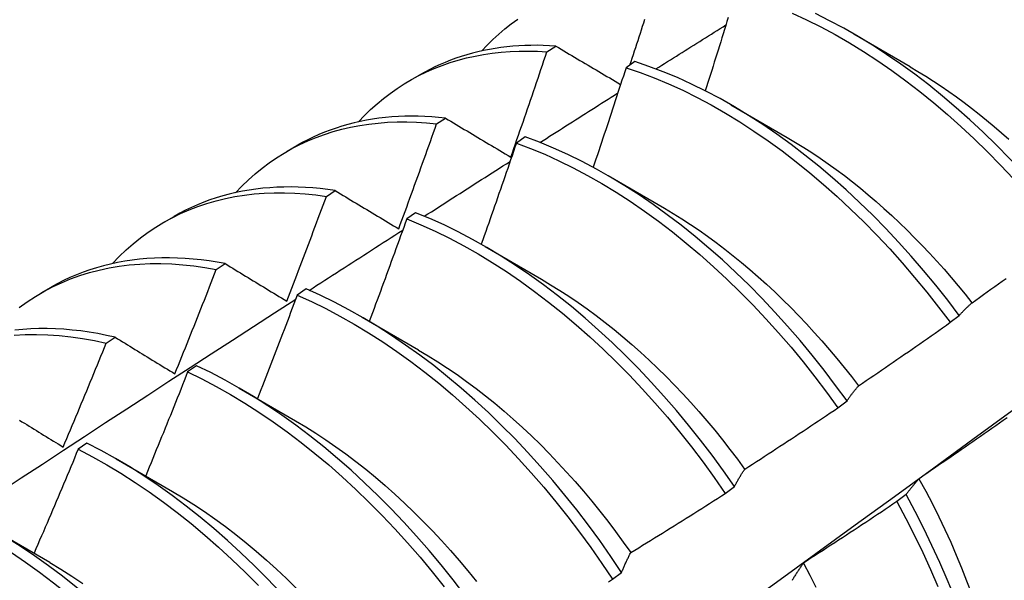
# Model space of a CAD drawing. Header units: inches. Extents: x 20 to 233, y 20 to 138.
# Tile 86 of 109: x 218.916 to 219.195, y 78.841 to 79. Entities that reach past the tile are written whole.
import ezdxf

# ---------------------------------------------------------------- set-up
doc = ezdxf.new("R2010")
doc.units = ezdxf.units.IN
doc.header["$MEASUREMENT"] = 0
doc.layers.add('Visible Edges(ANSI)', color=7, linetype='Continuous', lineweight=25)

msp = doc.modelspace()

# ---------------------------------------------------------------- linework, layer by layer
at = {"layer": 'Visible Edges(ANSI)'}
for p, q in [((219.1525, 78.99558), (219.16845, 78.98635)), ((219.0656, 78.99051), (219.06813, 78.99215)), ((219.09051, 78.98774), (219.088, 78.98602)), ((219.02684, 78.98241), (219.02965, 78.98403)), ((219.1177, 78.97554), (219.13365, 78.96631)), ((219.03436, 78.97013), (219.03689, 78.97178)), ((219.05946, 78.96644), (219.05695, 78.96471)), ((218.99204, 78.96237), (218.99485, 78.96399)), ((219.08291, 78.9555), (219.09886, 78.94627)), ((219.00317, 78.94959), (219.00569, 78.95126)), ((219.02843, 78.945), (219.02593, 78.94326)), ((218.95724, 78.94233), (218.96005, 78.94395)), ((219.04811, 78.93546), (219.06406, 78.92623)), ((218.97201, 78.92891), (218.97453, 78.93058)), ((218.92244, 78.92229), (218.92525, 78.92391)), ((218.99742, 78.92342), (218.99491, 78.92167)), ((219.01331, 78.91542), (219.02926, 78.90619)), ((219.17977, 78.91398), (219.18233, 78.91593)), ((218.94088, 78.90807), (218.9434, 78.90976)), ((218.96641, 78.90169), (218.96391, 78.89993)), ((218.97851, 78.89538), (218.99446, 78.88615)), ((219.14798, 78.88981), (219.15055, 78.89176)), ((218.93541, 78.87982), (218.93291, 78.87805)), ((218.94371, 78.87534), (218.95966, 78.86612)), ((219.11611, 78.86557), (219.11869, 78.86753)), ((219.16726, 78.86523), (219.16464, 78.86325)), ((218.90891, 78.85531), (218.92486, 78.84608)), ((219.08416, 78.84127), (219.08675, 78.84323))]:
    msp.add_line(p, q, dxfattribs=at)
at = {"layer": 'Visible Edges(ANSI)', "flags": 128}
for points in [[(219.13506, 79.00141), (219.1391, 78.99956), (219.14314, 78.99755), (219.14718, 78.99538), (219.15122, 78.99307), (219.15525, 78.9906), (219.15926, 78.98798), (219.16326, 78.98522), (219.16723, 78.98232), (219.17118, 78.97929), (219.17509, 78.97612), (219.17897, 78.97282), (219.1828, 78.9694), (219.18659, 78.96586), (219.19033, 78.9622), (219.19402, 78.95843), (219.19765, 78.95456), (219.20121, 78.95058), (219.20471, 78.94651), (219.20813, 78.94234), (219.21149, 78.93809)], [(219.21405, 78.94004), (219.21069, 78.94428), (219.20726, 78.94844), (219.20375, 78.95251), (219.20019, 78.95647), (219.19655, 78.96034), (219.19286, 78.9641), (219.18912, 78.96775), (219.18533, 78.97128), (219.18149, 78.9747), (219.17761, 78.97798), (219.17369, 78.98114), (219.16974, 78.98417), (219.16577, 78.98706), (219.16177, 78.9898), (219.15775, 78.99241), (219.15372, 78.99487), (219.14969, 78.99717), (219.14564, 78.99933), (219.1416, 79.00132)], [(219.04708, 78.99074), (219.04867, 78.99241), (219.05032, 78.99402), (219.05201, 78.99555), (219.05374, 78.99702), (219.05553, 78.99841), (219.05735, 78.99973)], [(219.08911, 78.98678), (219.08944, 78.98778), (219.08977, 78.98877), (219.09009, 78.98977), (219.09042, 78.99077), (219.09075, 78.99177), (219.09108, 78.99277), (219.09141, 78.99376), (219.09173, 78.99476), (219.09206, 78.99576), (219.09238, 78.99676), (219.09271, 78.99776), (219.09303, 78.99875), (219.09335, 78.99975)], [(219.09645, 78.98567), (219.09728, 78.98619), (219.09811, 78.98671), (219.09893, 78.98723), (219.09976, 78.98775), (219.10059, 78.98827), (219.10141, 78.98879), (219.10224, 78.98932), (219.10306, 78.98984), (219.10389, 78.99036), (219.10472, 78.99088), (219.10554, 78.9914), (219.10637, 78.99192), (219.1072, 78.99244), (219.10802, 78.99296), (219.10885, 78.99348), (219.10968, 78.994), (219.1105, 78.99452), (219.11133, 78.99503), (219.11216, 78.99555), (219.11298, 78.99607), (219.11381, 78.99659), (219.11464, 78.99711), (219.11546, 78.99763), (219.11629, 78.99815)], [(219.11694, 79.00026), (219.11658, 78.9991), (219.11622, 78.99795), (219.11587, 78.9968), (219.11551, 78.99564), (219.11515, 78.99449), (219.11479, 78.99334), (219.11443, 78.99218), (219.11407, 78.99103), (219.1137, 78.98988), (219.11334, 78.98873), (219.11298, 78.98757), (219.11262, 78.98642), (219.11225, 78.98527), (219.11189, 78.98411), (219.11152, 78.98296), (219.11116, 78.98181), (219.11079, 78.98066), (219.11042, 78.9795)], [(219.06813, 78.99215), (219.06635, 78.99226), (219.06458, 78.99233), (219.06283, 78.99236), (219.06109, 78.99235), (219.05937, 78.9923), (219.05765, 78.99221), (219.05596, 78.99209), (219.05427, 78.99192), (219.0526, 78.99172), (219.05095, 78.99147), (219.04931, 78.99119), (219.04769, 78.99087), (219.04608, 78.99051), (219.0445, 78.99011), (219.04293, 78.98968), (219.04137, 78.9892), (219.03984, 78.98869), (219.03833, 78.98813), (219.03683, 78.98754), (219.03535, 78.98692), (219.0339, 78.98625), (219.03246, 78.98555), (219.03104, 78.9848), (219.02965, 78.98403)], [(219.06813, 78.99215), (219.06888, 78.9917), (219.06964, 78.99125), (219.07039, 78.9908), (219.07115, 78.99035), (219.07191, 78.9899), (219.07267, 78.98945), (219.07343, 78.989), (219.07419, 78.98855), (219.07495, 78.9881), (219.07572, 78.98765), (219.07648, 78.9872), (219.07724, 78.98675), (219.07801, 78.98629), (219.07877, 78.98584), (219.07954, 78.98539), (219.08031, 78.98494), (219.08107, 78.98448), (219.08184, 78.98403), (219.08261, 78.98357), (219.08338, 78.98312), (219.08415, 78.98266), (219.08492, 78.98221), (219.0857, 78.98175), (219.08647, 78.9813)], [(219.01228, 78.9707), (219.01397, 78.97247), (219.01571, 78.97416), (219.01751, 78.97577), (219.01936, 78.97731), (219.02126, 78.97877), (219.02321, 78.98014), (219.02521, 78.98144), (219.02726, 78.98265), (219.02936, 78.98378), (219.0315, 78.98483), (219.03369, 78.98579), (219.03592, 78.98667), (219.03819, 78.98746), (219.04051, 78.98817), (219.04286, 78.98879), (219.04525, 78.98933), (219.04768, 78.98978), (219.05015, 78.99015), (219.05265, 78.99042), (219.05518, 78.99061), (219.05774, 78.99072), (219.06033, 78.99073), (219.06295, 78.99067), (219.0656, 78.99051)], [(219.05538, 78.96072), (219.05582, 78.96196), (219.05625, 78.9632), (219.05669, 78.96444), (219.05712, 78.96568), (219.05755, 78.96692), (219.05798, 78.96816), (219.05841, 78.9694), (219.05884, 78.97064), (219.05927, 78.97188), (219.0597, 78.97312), (219.06012, 78.97436), (219.06055, 78.97561), (219.06098, 78.97685), (219.0614, 78.97809), (219.06182, 78.97933), (219.06225, 78.98057), (219.06267, 78.98181), (219.06309, 78.98306), (219.06351, 78.9843), (219.06393, 78.98554), (219.06435, 78.98678), (219.06477, 78.98802), (219.06518, 78.98927), (219.0656, 78.99051)], [(219.18233, 78.91593), (219.17905, 78.92025), (219.17569, 78.92449), (219.17225, 78.92864), (219.16875, 78.9327), (219.16517, 78.93667), (219.16154, 78.94053), (219.15784, 78.94428), (219.1541, 78.94792), (219.1503, 78.95145), (219.14646, 78.95485), (219.14258, 78.95813), (219.13866, 78.96129), (219.13471, 78.9643), (219.13073, 78.96718), (219.12673, 78.96992), (219.12271, 78.97252), (219.11868, 78.97497), (219.11465, 78.97727), (219.11061, 78.97941), (219.10656, 78.9814), (219.10253, 78.98323), (219.09851, 78.98489), (219.0945, 78.9864), (219.09051, 78.98774)], [(219.088, 78.98602), (219.08762, 78.98485), (219.08724, 78.98367), (219.08686, 78.9825), (219.08648, 78.98132), (219.0861, 78.98015), (219.08571, 78.97897), (219.08533, 78.9778), (219.08495, 78.97662), (219.08456, 78.97545), (219.08418, 78.97428), (219.08379, 78.9731), (219.0834, 78.97193), (219.08302, 78.97075), (219.08263, 78.96958), (219.08224, 78.96841), (219.08185, 78.96723), (219.08146, 78.96606), (219.08107, 78.96488), (219.08068, 78.96371), (219.08029, 78.96254), (219.07989, 78.96136), (219.0795, 78.96019), (219.07911, 78.95902), (219.07871, 78.95784)], [(219.088, 78.98602), (219.09199, 78.98467), (219.096, 78.98315), (219.10002, 78.98147), (219.10406, 78.97963), (219.1081, 78.97763), (219.11214, 78.97548), (219.11618, 78.97317), (219.12021, 78.97071), (219.12422, 78.9681), (219.12822, 78.96535), (219.1322, 78.96246), (219.13615, 78.95943), (219.14006, 78.95627), (219.14394, 78.95298), (219.14778, 78.94957), (219.15157, 78.94603), (219.15532, 78.94238), (219.159, 78.93862), (219.16264, 78.93475), (219.1662, 78.93078), (219.1697, 78.92671), (219.17313, 78.92255), (219.17649, 78.91831), (219.17977, 78.91398)], [(219.16845, 78.98628), (219.17064, 78.98499), (219.17283, 78.98365), (219.17501, 78.98225), (219.17719, 78.98081), (219.17936, 78.97932), (219.18153, 78.97779), (219.18368, 78.97621), (219.18583, 78.97458), (219.18796, 78.97291), (219.19008, 78.97119), (219.19219, 78.96943), (219.19429, 78.96762), (219.19637, 78.96578)], [(219.06362, 78.96488), (219.06454, 78.96546), (219.06545, 78.96604), (219.06637, 78.96663), (219.06729, 78.96721), (219.06821, 78.9678), (219.06913, 78.96838), (219.07005, 78.96896), (219.07097, 78.96955), (219.07189, 78.97013), (219.07281, 78.97071), (219.07373, 78.9713), (219.07465, 78.97188), (219.07557, 78.97246), (219.07649, 78.97305), (219.07741, 78.97363), (219.07833, 78.97421), (219.07925, 78.97479), (219.08017, 78.97538), (219.08109, 78.97596), (219.08201, 78.97654), (219.08293, 78.97712), (219.08384, 78.9777), (219.08476, 78.97829), (219.08568, 78.97887)], [(218.97748, 78.95066), (218.97927, 78.95253), (218.98111, 78.9543), (218.98301, 78.956), (218.98498, 78.9576), (218.987, 78.95912), (218.98907, 78.96054), (218.9912, 78.96188), (218.99339, 78.96312), (218.99562, 78.96427), (218.99791, 78.96533), (219.00025, 78.9663), (219.00263, 78.96717), (219.00506, 78.96794), (219.00753, 78.96862), (219.01005, 78.96921), (219.01261, 78.9697), (219.01521, 78.97009), (219.01784, 78.97038), (219.02052, 78.97058), (219.02322, 78.97068), (219.02596, 78.97069), (219.02873, 78.9706), (219.03154, 78.97041), (219.03436, 78.97013)], [(219.03689, 78.97178), (219.03494, 78.97198), (219.033, 78.97213), (219.03108, 78.97224), (219.02918, 78.9723), (219.02729, 78.97232), (219.02541, 78.97229), (219.02355, 78.97221), (219.0217, 78.97209), (219.01988, 78.97193), (219.01807, 78.97171), (219.01627, 78.97145), (219.0145, 78.97115), (219.01275, 78.9708), (219.01101, 78.97041), (219.0093, 78.96997), (219.0076, 78.96948), (219.00593, 78.96895), (219.00428, 78.96837), (219.00265, 78.96775), (219.00104, 78.96709), (218.99946, 78.96638), (218.9979, 78.96563), (218.99636, 78.96483), (218.99485, 78.96399)], [(219.02365, 78.94041), (219.02411, 78.94165), (219.02456, 78.94288), (219.02502, 78.94412), (219.02547, 78.94536), (219.02592, 78.94659), (219.02637, 78.94783), (219.02683, 78.94907), (219.02728, 78.95031), (219.02772, 78.95154), (219.02817, 78.95278), (219.02862, 78.95402), (219.02907, 78.95526), (219.02951, 78.9565), (219.02996, 78.95773), (219.0304, 78.95897), (219.03085, 78.96021), (219.03129, 78.96145), (219.03173, 78.96269), (219.03217, 78.96393), (219.03261, 78.96517), (219.03305, 78.96641), (219.03349, 78.96765), (219.03393, 78.96889), (219.03436, 78.97013)], [(219.03689, 78.97178), (219.03765, 78.97132), (219.03841, 78.97087), (219.03917, 78.97041), (219.03994, 78.96995), (219.0407, 78.96949), (219.04147, 78.96904), (219.04223, 78.96858), (219.043, 78.96812), (219.04377, 78.96766), (219.04454, 78.9672), (219.0453, 78.96674), (219.04608, 78.96628), (219.04685, 78.96582), (219.04762, 78.96535), (219.04839, 78.96489), (219.04916, 78.96443), (219.04994, 78.96397), (219.05071, 78.96351), (219.05149, 78.96304), (219.05227, 78.96258), (219.05304, 78.96211), (219.05382, 78.96165), (219.0546, 78.96118), (219.05538, 78.96072)], [(219.05695, 78.96471), (219.05655, 78.96352), (219.05614, 78.96233), (219.05573, 78.96113), (219.05532, 78.95994), (219.05492, 78.95875), (219.05451, 78.95755), (219.05409, 78.95636), (219.05368, 78.95517), (219.05327, 78.95397), (219.05286, 78.95278), (219.05245, 78.95159), (219.05203, 78.95039), (219.05162, 78.9492), (219.0512, 78.94801), (219.05079, 78.94682), (219.05037, 78.94562), (219.04995, 78.94443), (219.04953, 78.94324), (219.04912, 78.94205), (219.0487, 78.94086), (219.04828, 78.93966), (219.04786, 78.93847), (219.04743, 78.93728), (219.04701, 78.93609)], [(219.05695, 78.96471), (219.06096, 78.96321), (219.06499, 78.96154), (219.06902, 78.95971), (219.07306, 78.95772), (219.0771, 78.95557), (219.08114, 78.95327), (219.08517, 78.95082), (219.08919, 78.94822), (219.09319, 78.94548), (219.09716, 78.9426), (219.10111, 78.93958), (219.10503, 78.93642), (219.10891, 78.93314), (219.11275, 78.92973), (219.11655, 78.92621), (219.1203, 78.92256), (219.12399, 78.91881), (219.12762, 78.91494), (219.13119, 78.91098), (219.1347, 78.90692), (219.13813, 78.90276), (219.14149, 78.89852), (219.14478, 78.8942), (219.14798, 78.88981)], [(219.15055, 78.89176), (219.14734, 78.89615), (219.14405, 78.90047), (219.14069, 78.9047), (219.13725, 78.90885), (219.13374, 78.9129), (219.13016, 78.91686), (219.12652, 78.92071), (219.12283, 78.92446), (219.11907, 78.9281), (219.11528, 78.93162), (219.11143, 78.93501), (219.10755, 78.93829), (219.10363, 78.94143), (219.09967, 78.94444), (219.0957, 78.94731), (219.0917, 78.95004), (219.08768, 78.95263), (219.08365, 78.95507), (219.07961, 78.95736), (219.07557, 78.95949), (219.07153, 78.96147), (219.06749, 78.96329), (219.06347, 78.96495), (219.05946, 78.96644)], [(219.13366, 78.96627), (219.13599, 78.9649), (219.13831, 78.96347), (219.14063, 78.96199), (219.14294, 78.96045), (219.14524, 78.95885), (219.14753, 78.9572), (219.14981, 78.9555), (219.15208, 78.95374), (219.15434, 78.95193), (219.15658, 78.95007), (219.15881, 78.94816), (219.16102, 78.9462), (219.16322, 78.9442), (219.16539, 78.94215), (219.16755, 78.94006), (219.16969, 78.93793), (219.1718, 78.93575), (219.1739, 78.93353), (219.17597, 78.93128), (219.17801, 78.92899), (219.18003, 78.92666), (219.18202, 78.9243), (219.18399, 78.92191), (219.18592, 78.91948)], [(219.0309, 78.94399), (219.03191, 78.94464), (219.03292, 78.94529), (219.03393, 78.94594), (219.03494, 78.94659), (219.03596, 78.94723), (219.03697, 78.94788), (219.03798, 78.94853), (219.03899, 78.94917), (219.04, 78.94982), (219.04101, 78.95047), (219.04203, 78.95112), (219.04304, 78.95176), (219.04405, 78.95241), (219.04506, 78.95305), (219.04607, 78.9537), (219.04709, 78.95435), (219.0481, 78.95499), (219.04911, 78.95564), (219.05012, 78.95628), (219.05113, 78.95693), (219.05215, 78.95757), (219.05316, 78.95822), (219.05417, 78.95886), (219.05518, 78.95951)], [(218.94268, 78.93062), (218.94456, 78.93258), (218.94651, 78.93445), (218.94852, 78.93622), (218.9506, 78.93789), (218.95274, 78.93946), (218.95494, 78.94093), (218.9572, 78.94231), (218.95952, 78.94358), (218.9619, 78.94475), (218.96433, 78.94581), (218.96682, 78.94677), (218.96936, 78.94763), (218.97195, 78.94838), (218.97458, 78.94902), (218.97727, 78.94956), (218.97999, 78.94999), (218.98276, 78.95032), (218.98557, 78.95053), (218.98842, 78.95065), (218.99131, 78.95065), (218.99422, 78.95054), (218.99718, 78.95033), (219.00016, 78.95002), (219.00317, 78.94959)], [(219.00569, 78.95126), (219.00357, 78.95156), (219.00146, 78.95181), (218.99937, 78.95201), (218.9973, 78.95215), (218.99524, 78.95224), (218.99319, 78.95228), (218.99117, 78.95226), (218.98916, 78.9522), (218.98717, 78.95207), (218.9852, 78.9519), (218.98325, 78.95167), (218.98133, 78.95139), (218.97942, 78.95106), (218.97754, 78.95067), (218.97567, 78.95023), (218.97384, 78.94974), (218.97202, 78.9492), (218.97023, 78.9486), (218.96847, 78.94796), (218.96673, 78.94726), (218.96502, 78.94651), (218.96334, 78.9457), (218.96168, 78.94485), (218.96005, 78.94395)], [(219.00569, 78.95126), (219.00643, 78.95081), (219.00717, 78.95036), (219.00791, 78.94991), (219.00865, 78.94947), (219.00939, 78.94902), (219.01013, 78.94857), (219.01088, 78.94812), (219.01162, 78.94767), (219.01237, 78.94722), (219.01311, 78.94677), (219.01386, 78.94632), (219.01461, 78.94586), (219.01536, 78.94541), (219.01611, 78.94496), (219.01686, 78.94451), (219.01761, 78.94405), (219.01836, 78.9436), (219.01912, 78.94315), (219.01987, 78.94269), (219.02063, 78.94224), (219.02138, 78.94178), (219.02214, 78.94132), (219.02289, 78.94087), (219.02365, 78.94041)], [(218.99196, 78.91997), (218.99243, 78.9212), (218.99291, 78.92244), (218.99338, 78.92367), (218.99386, 78.9249), (218.99433, 78.92613), (218.9948, 78.92737), (218.99528, 78.9286), (218.99575, 78.92983), (218.99622, 78.93107), (218.99669, 78.9323), (218.99715, 78.93353), (218.99762, 78.93477), (218.99809, 78.936), (218.99855, 78.93724), (218.99902, 78.93847), (218.99948, 78.93971), (218.99995, 78.94094), (219.00041, 78.94218), (219.00087, 78.94341), (219.00133, 78.94465), (219.00179, 78.94588), (219.00225, 78.94712), (219.00271, 78.94836), (219.00317, 78.94959)], [(219.11869, 78.86753), (219.11556, 78.87198), (219.11235, 78.87637), (219.10906, 78.88068), (219.10569, 78.88491), (219.10224, 78.88905), (219.09873, 78.8931), (219.09515, 78.89705), (219.09151, 78.9009), (219.08781, 78.90464), (219.08405, 78.90827), (219.08025, 78.91178), (219.0764, 78.91517), (219.07252, 78.91844), (219.06859, 78.92157), (219.06464, 78.92457), (219.06066, 78.92744), (219.05666, 78.93016), (219.05264, 78.93274), (219.04861, 78.93517), (219.04457, 78.93745), (219.04053, 78.93957), (219.03649, 78.94154), (219.03245, 78.94335), (219.02843, 78.945)], [(219.09885, 78.94626), (219.10131, 78.9448), (219.10377, 78.94327), (219.10622, 78.94168), (219.10866, 78.94003), (219.1111, 78.93832), (219.11352, 78.93654), (219.11593, 78.93471), (219.11833, 78.93283), (219.12072, 78.93088), (219.12308, 78.92889), (219.12544, 78.92684), (219.12777, 78.92474), (219.13008, 78.92259), (219.13237, 78.92039), (219.13464, 78.91814), (219.13689, 78.91585), (219.1391, 78.91351), (219.1413, 78.91113), (219.14346, 78.90871), (219.14559, 78.90624), (219.1477, 78.90374), (219.14977, 78.9012), (219.1518, 78.89862), (219.1538, 78.89601)], [(219.02593, 78.94326), (219.02549, 78.94205), (219.02506, 78.94084), (219.02462, 78.93963), (219.02419, 78.93842), (219.02375, 78.93721), (219.02331, 78.936), (219.02288, 78.93479), (219.02244, 78.93359), (219.022, 78.93238), (219.02156, 78.93117), (219.02112, 78.92996), (219.02068, 78.92875), (219.02023, 78.92754), (219.01979, 78.92633), (219.01935, 78.92513), (219.0189, 78.92392), (219.01846, 78.92271), (219.01801, 78.9215), (219.01756, 78.92029), (219.01712, 78.91909), (219.01667, 78.91788), (219.01622, 78.91667), (219.01577, 78.91546), (219.01532, 78.91426)], [(219.02593, 78.94326), (219.02995, 78.9416), (219.03398, 78.93978), (219.03802, 78.9378), (219.04207, 78.93566), (219.0461, 78.93337), (219.05013, 78.93093), (219.05415, 78.92834), (219.05815, 78.92561), (219.06213, 78.92273), (219.06608, 78.91972), (219.07, 78.91657), (219.07389, 78.9133), (219.07773, 78.9099), (219.08153, 78.90638), (219.08528, 78.90274), (219.08897, 78.89899), (219.09261, 78.89514), (219.09619, 78.89118), (219.0997, 78.88712), (219.10313, 78.88297), (219.1065, 78.87874), (219.10979, 78.87442), (219.11299, 78.87003), (219.11611, 78.86557)], [(218.99829, 78.92303), (218.9994, 78.92374), (219.0005, 78.92445), (219.0016, 78.92516), (219.00271, 78.92587), (219.00381, 78.92659), (219.00491, 78.9273), (219.00602, 78.92801), (219.00712, 78.92872), (219.00823, 78.92943), (219.00933, 78.93014), (219.01043, 78.93085), (219.01154, 78.93156), (219.01264, 78.93227), (219.01375, 78.93298), (219.01485, 78.93369), (219.01596, 78.9344), (219.01706, 78.93511), (219.01816, 78.93582), (219.01927, 78.93653), (219.02037, 78.93724), (219.02148, 78.93795), (219.02258, 78.93866), (219.02369, 78.93937), (219.02479, 78.94008)], [(218.97453, 78.93058), (218.97223, 78.931), (218.96996, 78.93136), (218.96769, 78.93165), (218.96545, 78.93189), (218.96322, 78.93207), (218.96101, 78.93218), (218.95882, 78.93224), (218.95664, 78.93223), (218.95449, 78.93216), (218.95236, 78.93203), (218.95025, 78.93184), (218.94817, 78.93159), (218.94611, 78.93128), (218.94407, 78.93091), (218.94206, 78.93048), (218.94008, 78.92999), (218.93812, 78.92944), (218.93619, 78.92882), (218.93429, 78.92815), (218.93242, 78.92742), (218.93058, 78.92663), (218.92877, 78.92578), (218.927, 78.92487), (218.92525, 78.92391)], [(218.91622, 78.91817), (218.91848, 78.9198), (218.92081, 78.92132), (218.92321, 78.92272), (218.92567, 78.92402), (218.92819, 78.9252), (218.93077, 78.92626), (218.93341, 78.92722), (218.9361, 78.92805), (218.93885, 78.92877), (218.94165, 78.92937), (218.94451, 78.92985), (218.9474, 78.93022), (218.95035, 78.93047), (218.95333, 78.9306), (218.95636, 78.93061), (218.95942, 78.93051), (218.96252, 78.93028), (218.96565, 78.92994), (218.96882, 78.92948), (218.97201, 78.92891)], [(218.96029, 78.8994), (218.96079, 78.90063), (218.96129, 78.90186), (218.96178, 78.90308), (218.96228, 78.90431), (218.96277, 78.90554), (218.96327, 78.90677), (218.96376, 78.90799), (218.96425, 78.90922), (218.96474, 78.91045), (218.96523, 78.91168), (218.96572, 78.91291), (218.96621, 78.91414), (218.9667, 78.91537), (218.96719, 78.9166), (218.96767, 78.91783), (218.96816, 78.91906), (218.96864, 78.92029), (218.96913, 78.92152), (218.96961, 78.92275), (218.97009, 78.92398), (218.97057, 78.92521), (218.97105, 78.92644), (218.97153, 78.92767), (218.97201, 78.92891)], [(218.97453, 78.93058), (218.97524, 78.93015), (218.97596, 78.92971), (218.97668, 78.92927), (218.9774, 78.92883), (218.97812, 78.92839), (218.97884, 78.92795), (218.97956, 78.92751), (218.98028, 78.92707), (218.98101, 78.92663), (218.98173, 78.92619), (218.98246, 78.92575), (218.98318, 78.92531), (218.98391, 78.92487), (218.98464, 78.92442), (218.98536, 78.92398), (218.98609, 78.92354), (218.98682, 78.92309), (218.98755, 78.92265), (218.98829, 78.9222), (218.98902, 78.92176), (218.98975, 78.92131), (218.99049, 78.92087), (218.99122, 78.92042), (218.99196, 78.91997)], [(219.06405, 78.92618), (219.06665, 78.92463), (219.06924, 78.92302), (219.07183, 78.92134), (219.07441, 78.91958), (219.07698, 78.91777), (219.07953, 78.91589), (219.08208, 78.91394), (219.0846, 78.91193), (219.08711, 78.90986), (219.0896, 78.90773), (219.09207, 78.90555), (219.09452, 78.9033), (219.09695, 78.901), (219.09934, 78.89865), (219.10171, 78.89624), (219.10405, 78.89378), (219.10636, 78.89127), (219.10864, 78.88871), (219.11089, 78.8861), (219.1131, 78.88345), (219.11527, 78.88076), (219.11741, 78.87802), (219.11951, 78.87525), (219.12157, 78.87244)], [(219.18595, 78.91952), (219.18702, 78.92028), (219.18809, 78.92104), (219.18916, 78.92181), (219.19023, 78.92257), (219.1913, 78.92334), (219.19237, 78.92411), (219.19344, 78.92488), (219.1945, 78.92565), (219.19557, 78.92642)], [(219.08675, 78.84323), (219.0837, 78.84775), (219.08057, 78.85221), (219.07736, 78.85659), (219.07406, 78.8609), (219.07069, 78.86512), (219.06724, 78.86926), (219.06372, 78.8733), (219.06013, 78.87724), (219.05649, 78.88109), (219.05279, 78.88482), (219.04903, 78.88844), (219.04522, 78.89195), (219.04137, 78.89533), (219.03749, 78.89859), (219.03356, 78.90172), (219.02961, 78.90471), (219.02562, 78.90756), (219.02162, 78.91028), (219.0176, 78.91285), (219.01357, 78.91527), (219.00953, 78.91754), (219.00549, 78.91966), (219.00145, 78.92162), (218.99742, 78.92342)], [(218.91084, 78.86601), (218.91681, 78.86994), (218.92278, 78.87386), (218.92875, 78.87778), (218.93473, 78.88169), (218.9407, 78.8856), (218.94667, 78.88951), (218.95265, 78.89341), (218.95863, 78.8973), (218.96461, 78.9012), (218.97058, 78.90508), (218.97656, 78.90896), (218.98255, 78.91284), (218.98853, 78.91671), (218.99451, 78.92058)], [(218.99491, 78.92167), (218.99445, 78.92045), (218.99399, 78.91922), (218.99353, 78.918), (218.99307, 78.91678), (218.9926, 78.91556), (218.99214, 78.91434), (218.99167, 78.91312), (218.99121, 78.9119), (218.99074, 78.91068), (218.99028, 78.90946), (218.98981, 78.90824), (218.98934, 78.90702), (218.98887, 78.9058), (218.9884, 78.90458), (218.98793, 78.90336), (218.98746, 78.90215), (218.98699, 78.90093), (218.98651, 78.89971), (218.98604, 78.89849), (218.98556, 78.89727), (218.98509, 78.89606), (218.98461, 78.89484), (218.98414, 78.89362), (218.98366, 78.8924)], [(218.99491, 78.92167), (218.99895, 78.91985), (219.00299, 78.91788), (219.00703, 78.91575), (219.01107, 78.91347), (219.0151, 78.91104), (219.01912, 78.90846), (219.02312, 78.90573), (219.0271, 78.90287), (219.03105, 78.89986), (219.03497, 78.89673), (219.03886, 78.89346), (219.0427, 78.89007), (219.0465, 78.88655), (219.05026, 78.88292), (219.05396, 78.87918), (219.0576, 78.87533), (219.06118, 78.87138), (219.06469, 78.86733), (219.06813, 78.86318), (219.0715, 78.85895), (219.07479, 78.85464), (219.078, 78.85025), (219.08113, 78.84579), (219.08416, 78.84127)], [(219.18233, 78.91593), (219.18248, 78.9161), (219.18262, 78.91626), (219.18277, 78.91642), (219.18291, 78.91657), (219.18306, 78.91673), (219.18321, 78.91689), (219.18336, 78.91704), (219.1835, 78.9172), (219.18365, 78.91735), (219.1838, 78.9175), (219.18395, 78.91765), (219.1841, 78.9178), (219.18425, 78.91795), (219.18441, 78.9181), (219.18456, 78.91825), (219.18471, 78.91839), (219.18486, 78.91854), (219.18502, 78.91868), (219.18517, 78.91882), (219.18532, 78.91896), (219.18548, 78.9191), (219.18563, 78.91924), (219.18579, 78.91938), (219.18595, 78.91952)], [(218.9434, 78.90976), (218.94093, 78.9103), (218.93848, 78.91078), (218.93605, 78.91119), (218.93363, 78.91153), (218.93123, 78.9118), (218.92885, 78.912), (218.92649, 78.91213), (218.92415, 78.9122), (218.92183, 78.91219), (218.91954, 78.91212), (218.91727, 78.91197), (218.91503, 78.91176)], [(219.15381, 78.89602), (219.1549, 78.89676), (219.15599, 78.89749), (219.15708, 78.89823), (219.15816, 78.89897), (219.15925, 78.89971), (219.16034, 78.90046), (219.16142, 78.9012), (219.16251, 78.90194), (219.16359, 78.90269), (219.16467, 78.90343), (219.16576, 78.90418), (219.16684, 78.90493), (219.16792, 78.90568), (219.169, 78.90643), (219.17008, 78.90718), (219.17116, 78.90793), (219.17224, 78.90868), (219.17331, 78.90944), (219.17439, 78.91019), (219.17547, 78.91095), (219.17654, 78.91171), (219.17762, 78.91246), (219.17869, 78.91322), (219.17977, 78.91398)], [(218.91484, 78.91038), (218.91796, 78.91054), (218.92112, 78.91058), (218.92433, 78.91048), (218.92757, 78.91026), (218.93085, 78.9099), (218.93417, 78.90942), (218.93751, 78.90881), (218.94088, 78.90807)], [(218.9434, 78.90976), (218.94409, 78.90933), (218.94479, 78.9089), (218.94548, 78.90848), (218.94618, 78.90805), (218.94688, 78.90762), (218.94758, 78.90719), (218.94828, 78.90677), (218.94898, 78.90634), (218.94968, 78.90591), (218.95038, 78.90548), (218.95108, 78.90505), (218.95179, 78.90461), (218.95249, 78.90418), (218.9532, 78.90375), (218.9539, 78.90332), (218.95461, 78.90289), (218.95532, 78.90245), (218.95602, 78.90202), (218.95673, 78.90158), (218.95744, 78.90115), (218.95816, 78.90071), (218.95887, 78.90028), (218.95958, 78.89984), (218.96029, 78.8994)], [(218.92866, 78.8787), (218.92918, 78.87992), (218.9297, 78.88115), (218.93021, 78.88237), (218.93073, 78.88359), (218.93125, 78.88481), (218.93176, 78.88603), (218.93227, 78.88725), (218.93279, 78.88848), (218.9333, 78.8897), (218.93381, 78.89092), (218.93432, 78.89214), (218.93483, 78.89337), (218.93534, 78.89459), (218.93585, 78.89581), (218.93636, 78.89704), (218.93686, 78.89826), (218.93737, 78.89949), (218.93787, 78.90071), (218.93838, 78.90194), (218.93888, 78.90316), (218.93938, 78.90439), (218.93988, 78.90561), (218.94038, 78.90684), (218.94088, 78.90807)], [(219.02926, 78.90613), (219.032, 78.90451), (219.03473, 78.90282), (219.03745, 78.90105), (219.04016, 78.8992), (219.04286, 78.89728), (219.04554, 78.89528), (219.04821, 78.89321), (219.05086, 78.89107), (219.05349, 78.88886), (219.05609, 78.88658), (219.05868, 78.88424), (219.06123, 78.88183), (219.06376, 78.87937), (219.06626, 78.87684), (219.06873, 78.87425), (219.07117, 78.87162), (219.07358, 78.86892), (219.07594, 78.86618), (219.07828, 78.8634), (219.08057, 78.86056), (219.08282, 78.85769), (219.08503, 78.85477), (219.0872, 78.85181), (219.08932, 78.84882)], [(219.04237, 78.83681), (219.03906, 78.84111), (219.03569, 78.84533), (219.03223, 78.84946), (219.02871, 78.8535), (219.02512, 78.85744), (219.02147, 78.86127), (219.01777, 78.865), (219.01401, 78.86861), (219.0102, 78.87211), (219.00635, 78.87549), (219.00246, 78.87874), (218.99853, 78.88186), (218.99457, 78.88484), (218.99059, 78.88769), (218.98659, 78.8904), (218.98257, 78.89296), (218.97853, 78.89537), (218.97449, 78.89763), (218.97045, 78.89974), (218.96641, 78.90169)], [(218.96391, 78.89993), (218.96342, 78.8987), (218.96293, 78.89747), (218.96245, 78.89625), (218.96196, 78.89502), (218.96147, 78.89379), (218.96098, 78.89257), (218.96049, 78.89134), (218.96, 78.89011), (218.95951, 78.88889), (218.95901, 78.88766), (218.95852, 78.88644), (218.95802, 78.88521), (218.95753, 78.88399), (218.95703, 78.88276), (218.95654, 78.88154), (218.95604, 78.88031), (218.95554, 78.87909), (218.95504, 78.87787), (218.95454, 78.87664), (218.95404, 78.87542), (218.95354, 78.8742), (218.95304, 78.87297), (218.95253, 78.87175), (218.95203, 78.87053)], [(218.96391, 78.89993), (218.96795, 78.89796), (218.97199, 78.89585), (218.97603, 78.89357), (218.98006, 78.89115), (218.98408, 78.88858), (218.98808, 78.88586), (218.99206, 78.883), (218.99602, 78.88001), (218.99994, 78.87688), (219.00383, 78.87362), (219.00768, 78.87023), (219.01148, 78.86672), (219.01524, 78.8631), (219.01894, 78.85937), (219.02258, 78.85552), (219.02617, 78.85157), (219.02969, 78.84753), (219.03313, 78.84339), (219.03651, 78.83917)], [(219.15055, 78.89176), (219.15068, 78.89195), (219.15081, 78.89214), (219.15094, 78.89233), (219.15107, 78.89251), (219.1512, 78.8927), (219.15134, 78.89288), (219.15147, 78.89307), (219.1516, 78.89325), (219.15174, 78.89343), (219.15187, 78.89361), (219.15201, 78.89379), (219.15214, 78.89397), (219.15228, 78.89415), (219.15242, 78.89432), (219.15255, 78.8945), (219.15269, 78.89467), (219.15283, 78.89484), (219.15297, 78.89501), (219.15311, 78.89518), (219.15325, 78.89535), (219.15339, 78.89552), (219.15353, 78.89569), (219.15367, 78.89585), (219.15381, 78.89602)], [(218.9509, 78.71049), (218.9622, 78.71862), (218.9735, 78.72675), (218.98478, 78.73488), (218.99605, 78.743), (219.00732, 78.75113), (219.01857, 78.75925), (219.02982, 78.76738), (219.04105, 78.7755), (219.05227, 78.78362), (219.06349, 78.79174), (219.07469, 78.79986), (219.08589, 78.80798), (219.09707, 78.81609), (219.10825, 78.82421), (219.11941, 78.83232), (219.13057, 78.84043), (219.14172, 78.84853), (219.15285, 78.85664), (219.16398, 78.86474), (219.1751, 78.87283), (219.18621, 78.88093), (219.19732, 78.88902)], [(219.12161, 78.87246), (219.12272, 78.87317), (219.12382, 78.87388), (219.12493, 78.8746), (219.12603, 78.87531), (219.12714, 78.87603), (219.12824, 78.87674), (219.12934, 78.87746), (219.13044, 78.87818), (219.13154, 78.8789), (219.13264, 78.87962), (219.13374, 78.88034), (219.13484, 78.88106), (219.13594, 78.88178), (219.13704, 78.88251), (219.13813, 78.88323), (219.13923, 78.88396), (219.14033, 78.88469), (219.14142, 78.88542), (219.14251, 78.88614), (219.14361, 78.88687), (219.1447, 78.88761), (219.14579, 78.88834), (219.14688, 78.88907), (219.14798, 78.88981)], [(218.91634, 78.88629), (218.91702, 78.88587), (218.9177, 78.88545), (218.91838, 78.88504), (218.91906, 78.88462), (218.91974, 78.8842), (218.92042, 78.88378), (218.9211, 78.88336), (218.92178, 78.88294), (218.92247, 78.88252), (218.92315, 78.8821), (218.92384, 78.88167), (218.92452, 78.88125), (218.92521, 78.88083), (218.9259, 78.8804), (218.92659, 78.87998), (218.92728, 78.87956), (218.92797, 78.87913), (218.92866, 78.8787)], [(219.19587, 78.88697), (219.19479, 78.88621), (219.19372, 78.88545), (219.19264, 78.88469), (219.19156, 78.88394), (219.19048, 78.88318), (219.1894, 78.88242), (219.18832, 78.88167), (219.18724, 78.88092), (219.18616, 78.88016), (219.18508, 78.87941), (219.18399, 78.87866), (219.18291, 78.87791), (219.18182, 78.87716), (219.18074, 78.87642), (219.17965, 78.87567), (219.17857, 78.87492), (219.17748, 78.87418), (219.17639, 78.87344), (219.17531, 78.87269), (219.17422, 78.87195), (219.17313, 78.87121), (219.17204, 78.87047), (219.17095, 78.86973)], [(218.99446, 78.88614), (218.99733, 78.88443), (219.00019, 78.88264), (219.00305, 78.88076), (219.00589, 78.8788), (219.00871, 78.87675), (219.01153, 78.87463), (219.01432, 78.87242), (219.01709, 78.87014), (219.01984, 78.86778), (219.02257, 78.86535), (219.02527, 78.86286), (219.02794, 78.8603), (219.03058, 78.85767), (219.03319, 78.85498), (219.03577, 78.85223), (219.0383, 78.84943), (219.0408, 78.84656), (219.04326, 78.84365), (219.04567, 78.84069)], [(218.93291, 78.87805), (218.9324, 78.87682), (218.93189, 78.87559), (218.93137, 78.87436), (218.93086, 78.87313), (218.93035, 78.87191), (218.92983, 78.87068), (218.92932, 78.86945), (218.9288, 78.86823), (218.92828, 78.867), (218.92777, 78.86577), (218.92725, 78.86455), (218.92673, 78.86332), (218.92621, 78.8621), (218.92569, 78.86087), (218.92517, 78.85965), (218.92464, 78.85842), (218.92412, 78.8572), (218.9236, 78.85598), (218.92307, 78.85475), (218.92255, 78.85353), (218.92202, 78.8523), (218.92149, 78.85108), (218.92096, 78.84986), (218.92044, 78.84864)], [(218.93291, 78.87805), (218.93695, 78.87594), (218.94099, 78.87367), (218.94502, 78.87126), (218.94904, 78.86869), (218.95305, 78.86599), (218.95703, 78.86314), (218.96098, 78.86015), (218.96491, 78.85703), (218.9688, 78.85377), (218.97265, 78.8504), (218.97646, 78.8469), (218.98022, 78.84328), (218.98392, 78.83955)], [(218.99011, 78.83763), (218.98646, 78.84146), (218.98275, 78.84518), (218.97898, 78.84879), (218.97517, 78.85228), (218.97132, 78.85565), (218.96742, 78.85889), (218.9635, 78.862), (218.95954, 78.86498), (218.95555, 78.86782), (218.95155, 78.87051), (218.94753, 78.87307), (218.94349, 78.87547), (218.93946, 78.87772), (218.93541, 78.87982)], [(219.11869, 78.86753), (219.1188, 78.86774), (219.11892, 78.86796), (219.11904, 78.86818), (219.11916, 78.86839), (219.11927, 78.86861), (219.11939, 78.86882), (219.11951, 78.86903), (219.11963, 78.86924), (219.11975, 78.86945), (219.11987, 78.86966), (219.11999, 78.86987), (219.12012, 78.87007), (219.12024, 78.87028), (219.12036, 78.87048), (219.12048, 78.87069), (219.12061, 78.87089), (219.12073, 78.87109), (219.12086, 78.87129), (219.12098, 78.87149), (219.12111, 78.87168), (219.12123, 78.87188), (219.12136, 78.87207), (219.12149, 78.87227), (219.12161, 78.87246)], [(219.17095, 78.86973), (219.17079, 78.86956), (219.17063, 78.86938), (219.17047, 78.8692), (219.17031, 78.86902), (219.17015, 78.86884), (219.16999, 78.86866), (219.16984, 78.86848), (219.16968, 78.8683), (219.16952, 78.86811), (219.16937, 78.86793), (219.16921, 78.86774), (219.16906, 78.86756), (219.16891, 78.86737), (219.16875, 78.86718), (219.1686, 78.86699), (219.16845, 78.8668), (219.1683, 78.8666), (219.16815, 78.86641), (219.168, 78.86622), (219.16785, 78.86602), (219.1677, 78.86582), (219.16755, 78.86563), (219.1674, 78.86543), (219.16726, 78.86523)], [(219.1709, 78.86973), (219.17285, 78.86617), (219.17472, 78.86258), (219.17653, 78.85898), (219.17826, 78.85537), (219.17991, 78.85174), (219.18149, 78.84811), (219.183, 78.84448), (219.18442, 78.84084), (219.18577, 78.83721), (219.18703, 78.83359), (219.18821, 78.82998), (219.1893, 78.82638), (219.19031, 78.82281), (219.19123, 78.81925), (219.19206, 78.81572), (219.1928, 78.81221), (219.19345, 78.80874), (219.19402, 78.80531), (219.19449, 78.80191), (219.19488, 78.79855), (219.19518, 78.79523)], [(218.95965, 78.86608), (218.96266, 78.86429), (218.96566, 78.8624), (218.96864, 78.86041), (218.97162, 78.85834), (218.97458, 78.85618), (218.97753, 78.85393), (218.98045, 78.8516), (218.98335, 78.84919), (218.98622, 78.8467), (218.98907, 78.84414), (218.99189, 78.8415), (218.99467, 78.83878)], [(219.08935, 78.84885), (219.09047, 78.84954), (219.09159, 78.85022), (219.09271, 78.85091), (219.09383, 78.8516), (219.09495, 78.85228), (219.09607, 78.85297), (219.09719, 78.85367), (219.09831, 78.85436), (219.09943, 78.85505), (219.10054, 78.85574), (219.10166, 78.85644), (219.10277, 78.85713), (219.10389, 78.85783), (219.105, 78.85853), (219.10612, 78.85923), (219.10723, 78.85993), (219.10834, 78.86063), (219.10945, 78.86133), (219.11056, 78.86203), (219.11167, 78.86274), (219.11278, 78.86344), (219.11389, 78.86415), (219.115, 78.86486), (219.11611, 78.86557)], [(219.19536, 78.77525), (219.19505, 78.77965), (219.19459, 78.78413), (219.19401, 78.78867), (219.19329, 78.79327), (219.19243, 78.79792), (219.19145, 78.80262), (219.19033, 78.80736), (219.18908, 78.81213), (219.18771, 78.81694), (219.1862, 78.82176), (219.18458, 78.8266), (219.18282, 78.83146), (219.18095, 78.83632), (219.17895, 78.84117), (219.17684, 78.84602), (219.17461, 78.85086), (219.17227, 78.85568), (219.16982, 78.86047), (219.16726, 78.86523)], [(219.16464, 78.86325), (219.16355, 78.86251), (219.16246, 78.86178), (219.16136, 78.86105), (219.16027, 78.86031), (219.15917, 78.85958), (219.15807, 78.85885), (219.15698, 78.85812), (219.15588, 78.85739), (219.15478, 78.85667), (219.15368, 78.85594), (219.15258, 78.85522), (219.15148, 78.85449), (219.15038, 78.85377), (219.14928, 78.85305), (219.14818, 78.85233), (219.14707, 78.85161), (219.14597, 78.85089), (219.14487, 78.85017), (219.14376, 78.84945), (219.14266, 78.84874), (219.14155, 78.84802), (219.14044, 78.84731), (219.13934, 78.84659), (219.13823, 78.84588)], [(219.16464, 78.86325), (219.16719, 78.85849), (219.16964, 78.85369), (219.17197, 78.84887), (219.17419, 78.84404), (219.1763, 78.83919)], [(218.99043, 78.77005), (218.98765, 78.77473), (218.98478, 78.77935), (218.98182, 78.78392), (218.97876, 78.78843), (218.97561, 78.79288), (218.97238, 78.79725), (218.96907, 78.80154), (218.96568, 78.80575), (218.96222, 78.80987), (218.95869, 78.81389), (218.95509, 78.81782), (218.95144, 78.82164), (218.94773, 78.82536), (218.94396, 78.82896), (218.94015, 78.83244), (218.93629, 78.8358), (218.93239, 78.83904), (218.92846, 78.84214), (218.9245, 78.84511), (218.92052, 78.84794), (218.91651, 78.85063), (218.91249, 78.85317)], [(218.91401, 78.84881), (218.91801, 78.84611), (218.92199, 78.84327), (218.92595, 78.84029), (218.92988, 78.83718), (218.93377, 78.83393), (218.93763, 78.83056), (218.94144, 78.82707), (218.9452, 78.82346), (218.94891, 78.81974), (218.95256, 78.8159), (218.95615, 78.81197), (218.95967, 78.80794), (218.96313, 78.80381), (218.96651, 78.79959), (218.96982, 78.7953), (218.97304, 78.79092), (218.97618, 78.78647), (218.97923, 78.78196), (218.98219, 78.77739), (218.98506, 78.77276), (218.98782, 78.76808)], [(219.08675, 78.84323), (219.08685, 78.84348), (219.08695, 78.84373), (219.08706, 78.84397), (219.08716, 78.84421), (219.08727, 78.84446), (219.08737, 78.8447), (219.08748, 78.84494), (219.08759, 78.84518), (219.08769, 78.84541), (219.0878, 78.84565), (219.08791, 78.84589), (219.08802, 78.84612), (219.08812, 78.84636), (219.08823, 78.84659), (219.08834, 78.84682), (219.08845, 78.84705), (219.08856, 78.84728), (219.08868, 78.84751), (219.08879, 78.84773), (219.0889, 78.84796), (219.08901, 78.84818), (219.08912, 78.84841), (219.08924, 78.84863), (219.08935, 78.84885)], [(218.92486, 78.84601), (218.928, 78.84414), (218.93114, 78.84217), (218.93427, 78.84009)], [(219.13823, 78.84588), (219.13808, 78.84568), (219.13794, 78.84547), (219.13779, 78.84527), (219.13765, 78.84506), (219.1375, 78.84486), (219.13736, 78.84465), (219.13722, 78.84444), (219.13707, 78.84423), (219.13693, 78.84401), (219.13679, 78.8438), (219.13665, 78.84359), (219.13651, 78.84337), (219.13637, 78.84316), (219.13623, 78.84294), (219.13609, 78.84272), (219.13595, 78.8425), (219.13582, 78.84228), (219.13568, 78.84206), (219.13554, 78.84184), (219.13541, 78.84162), (219.13527, 78.84139), (219.13514, 78.84117), (219.135, 78.84094)], [(219.1382, 78.84586), (219.13999, 78.84244), (219.14172, 78.83901)], [(219.08304, 78.84059), (219.08416, 78.84127)]]:
    msp.add_lwpolyline(points, dxfattribs=at)

doc.saveas('drawing.dxf')
